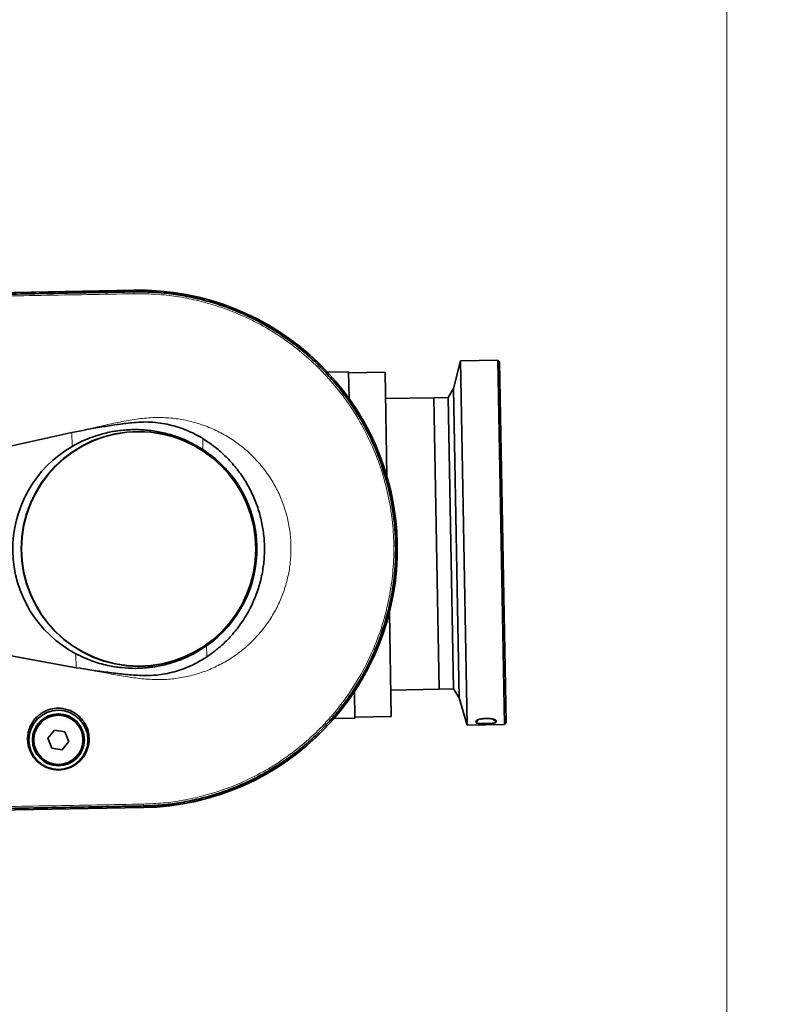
# Model space of a CAD drawing. Header units: millimetres. Extents: x 0 to 14900, y 0 to 10500.
# Tile 15 of 50: x 6282 to 6724, y 5276 to 5839. Entities that reach past the tile are written whole.
import ezdxf

# ---------------------------------------------------------------- set-up
doc = ezdxf.new("R2010")
doc.units = ezdxf.units.MM
doc.header["$LTSCALE"] = 25
doc.styles.add('SLDTEXTSTYLE0', font='TXT', dxfattribs={"width": 0.605})
doc.dimstyles.new('SLDDIMSTYLE0', dxfattribs={"dimtxt": 87.5, "dimasz": 87.5, "dimexe": 0, "dimexo": 0.0625, "dimgap": 21.875, "dimtad": 1, "dimdec": 0, "dimrnd": 1e-09, "dimzin": 12, "dimdsep": 46, "dimtxsty": 'SLDTEXTSTYLE0', "dimsah": 1, "dimcen": 0.09, "dimadec": 0, "dimazin": 3, "dimtfac": 1, "dimtofl": 0, "dimtmove": 0, "dimatfit": 3, "dimfxl": 1, "dimfrac": 2, "dimtolj": 1, "dimtzin": 12, "dimarcsym": 0})

# ---------------------------------------------------------------- blocks, each defined once
blk = doc.blocks.new('_D_5')
at = {"color": 7, "linetype": 'Continuous', "lineweight": 0}
for p, q in [((3803.87, 7856.38), (6724.19, 7856.38)), ((6686.69, 7856.38), (6686.69, 4544.59)), ((3932.67, 4544.59), (6724.19, 4544.59))]:
    blk.add_line(p, q, dxfattribs=at)
at = {"color": 7, "linetype": 'Continuous', "lineweight": 18}
for points in [[(6686.69, 7856.38), (6674.19, 7768.88), (6699.19, 7768.88)], [(6686.69, 4544.59), (6699.19, 4632.09), (6674.19, 4632.09)]]:
    blk.add_solid(points, dxfattribs=at)
at = {"color": 7, "linetype": 'Continuous', "lineweight": 18, "insert": (6573.9, 6066.81), "char_height": 87.5, "attachment_point": 1, "rotation": 90, "style": 'SLDTEXTSTYLE0'}
blk.add_mtext('3312', dxfattribs=at)

msp = doc.modelspace()

# ---------------------------------------------------------------- linework, layer by layer
at = {"color": 7, "linetype": 'Continuous', "lineweight": 35}
for p, q in [((6347.6518608, 5684.3071077), (6241.4195922, 5682.3660761)), ((6241.4215858, 5682.2569669), (6347.6538544, 5684.1979985)), ((6347.6623802, 5683.3755438), (6347.6688797, 5683.3756649)), ((6534.3575792, 5643.9612141), (6530.4386297, 5628.1883296)), ((6555.7081822, 5644.3513233), (6534.3575792, 5643.9612141)), ((6534.3575792, 5643.9612141), (6538.1635234, 5435.6626481)), ((6556.7687048, 5643.3288602), (6555.7081822, 5644.3513233)), ((6559.5141264, 5436.0527574), (6555.7081822, 5644.3513233)), ((6556.7687048, 5643.3288602), (6560.5365895, 5437.11328)), ((6470.4009188, 5637.5834221), (6458.4669326, 5637.3653692)), ((6470.4009188, 5637.5834221), (6470.6774704, 5622.4478074)), ((6491.2402902, 5637.4432701), (6470.4104336, 5637.0626756)), ((6491.2402902, 5637.4432701), (6492.3278445, 5577.9216411)), ((6530.4386297, 5628.1883296), (6527.4477238, 5622.9981494)), ((6530.4386297, 5628.1883296), (6533.670991, 5451.2818415)), ((6519.1157812, 5622.8459116), (6491.5162212, 5622.341624)), ((6527.4477238, 5622.9981494), (6519.1157812, 5622.8459116)), ((6519.1157812, 5622.8459116), (6522.1605366, 5456.2070589)), ((6527.4477238, 5622.9981494), (6530.4924792, 5456.3592967)), ((6263.0409818, 5592.1705916), (6312.0828597, 5602.960569)), ((6493.7493532, 5500.1227542), (6494.8369075, 5440.6011253)), ((6314.5394861, 5468.5098972), (6265.1361939, 5477.5000549)), ((6473.7400142, 5454.8353991), (6474.0165658, 5439.6997844)), ((6494.5609766, 5455.7027713), (6522.1605366, 5456.2070589)), ((6522.1605366, 5456.2070589), (6530.4924792, 5456.3592967)), ((6530.4924792, 5456.3592967), (6533.670991, 5451.2818415)), ((6533.670991, 5451.2818415), (6538.1635234, 5435.6626481)), ((6462.0825796, 5439.4817316), (6474.0165658, 5439.6997844)), ((6474.0070509, 5440.2205308), (6494.8369075, 5440.6011253)), ((6543.3448894, 5437.1861415), (6543.329403, 5438.0337084)), ((6302.2298024, 5432.8238146), (6298.4780073, 5428.1234939)), ((6308.1762972, 5431.9248251), (6302.2298024, 5432.8238146)), ((6538.1635234, 5435.6626481), (6559.5141264, 5436.0527574)), ((6559.5141264, 5436.0527574), (6560.5365895, 5437.11328)), ((6298.4780073, 5428.1234939), (6300.672707, 5422.5241837)), ((6310.3709968, 5426.3255149), (6308.1762972, 5431.9248251)), ((6300.672707, 5422.5241837), (6306.6192017, 5421.6251942)), ((6306.6192017, 5421.6251942), (6310.3709968, 5426.3255149)), ((6353.054308, 5388.6322532), (6246.8220394, 5386.6912217)), ((6246.824033, 5386.5821125), (6353.0563016, 5388.5231441)), ((6353.0392896, 5389.454207), (6353.0298682, 5389.4540392))]:
    msp.add_line(p, q, dxfattribs=at)
at = {"color": 8, "linetype": 'Continuous', "lineweight": 18}
for p, q in [((6347.6688797, 5683.3756649), (6347.6538544, 5684.1979985)), ((6347.6623802, 5683.3755438), (6347.6884054, 5682.3070286)), ((6312.2282997, 5595.0006661), (6312.0828597, 5602.960569)), ((6386.95474, 5599.5503094), (6387.0703018, 5593.2256338)), ((6389.1211373, 5480.9838167), (6389.2368087, 5474.6531472)), ((6314.5394861, 5468.5098972), (6314.3939343, 5476.4759186)), ((6543.329403, 5438.0337084), (6543.8335881, 5438.5452303)), ((6543.3448894, 5437.1861415), (6545.1036771, 5438.9853682)), ((6552.9847073, 5439.1228369), (6554.8013107, 5437.3954684)), ((6554.2625506, 5438.7364938), (6554.7858244, 5438.2430354)), ((6353.0197639, 5390.5228486), (6353.0298682, 5389.4540392)), ((6353.0392896, 5389.454207), (6353.054308, 5388.6322532))]:
    msp.add_line(p, q, dxfattribs=at)
at = {"color": 7, "linetype": 'Continuous', "lineweight": 35, "flags": 128}
msp.add_lwpolyline([(6554.8013107, 5437.3954684), (6554.7995697, 5437.4907505), (6554.797773, 5437.5890854), (6554.7959205, 5437.6904703), (6554.7940124, 5437.7949022), (6554.7920486, 5437.9023778), (6554.7900293, 5438.0128941), (6554.7879545, 5438.1264478), (6554.7858244, 5438.2430354)], dxfattribs=at)
at = {"color": 7, "linetype": 'Continuous', "lineweight": 35}
for centre, radius in [((6350.3540812, 5536.4151259), 67.1635182), ((6350.3540812, 5536.4151259), 67.010549), ((6304.4245021, 5427.2245044), 16.9270833), ((6304.4245021, 5427.2245044), 14.84375), ((6304.4245021, 5427.2245044), 14.0625)]:
    msp.add_circle(centre, radius, dxfattribs=at)
at = {"color": 8, "linetype": 'Continuous', "lineweight": 18}
msp.add_circle((6304.4245021, 5427.2245044), 14.4270833, dxfattribs=at)
at = {"color": 7, "linetype": 'Continuous', "lineweight": 35}
for radius, start, end in [(147.9166667, 271.04676803, 91.04676803), (147.8075393, 271.04676803, 91.04676803), (67.6425507, 304.967829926, 57.125706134)]:
    msp.add_arc((6350.3540812, 5536.4151259), radius, start, end, dxfattribs=at)
msp.add_ellipse((6346.2525704, 5536.3401848), major_axis=(67.8972085, 1.2405894), ratio=0.9981737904, start_param=2.0773499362, end_param=4.205835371, dxfattribs=at)
for points, knots in [([(6241.4436213, 5681.4341314), (6244.9169074, 5681.4972852), (6251.8634025, 5681.6235912), (6265.7562325, 5681.8791977), (6283.1222971, 5682.1954407), (6304.2985887, 5682.5824344), (6322.1701996, 5682.9098377), (6336.7372053, 5683.1741968), (6344.0206428, 5683.3084279), (6347.6623802, 5683.3755438)], [0, 0, 0, 0, 0.09809791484, 0.19619365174, 0.39238507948, 0.58857648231, 0.79428791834, 0.89714343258, 1, 1, 1, 1]), ([(6347.6688797, 5683.3756649), (6351.1747641, 5683.3672202), (6358.1952698, 5683.3503099), (6368.6933306, 5682.3657551), (6379.1057613, 5680.6903712), (6389.3701229, 5678.2556012), (6399.4342863, 5675.0970648), (6409.2449732, 5671.2215886), (6418.7542309, 5666.6564892), (6427.9105245, 5661.4191665), (6436.6695158, 5655.541461), (6444.982895, 5649.0487752), (6452.8116139, 5641.9792495), (6460.1116477, 5634.3650195), (6466.8495688, 5626.2491359), (6472.9860759, 5617.6694762), (6478.4944417, 5608.6736411), (6483.3415931, 5599.3049589), (6487.5076181, 5589.6141751), (6490.9657589, 5579.6488201), (6493.703749, 5569.4620395), (6495.7019095, 5559.1047), (6496.955586, 5548.6311402), (6497.4525546, 5538.0945329), (6497.1961979, 5527.5493295), (6496.1820887, 5517.0498695), (6494.421008, 5506.649588), (6491.916151, 5496.4029846), (6488.6863131, 5486.3613131), (6484.7426566, 5476.5779311), (6480.1107843, 5467.1009709), (6474.8092478, 5457.9817101), (6468.8701326, 5449.2642432), (6462.319279, 5440.9966297), (6455.1950371, 5433.2176722), (6447.5297665, 5425.9712513), (6439.3667816, 5419.2904637), (6430.7442345, 5413.2143519), (6421.7098734, 5407.7693885), (6412.3073582, 5402.988292), (6402.5877978, 5398.88965), (6392.5981787, 5395.5023869), (6382.4008196, 5392.8370506), (6372.3682404, 5390.9838175), (6362.5693689, 5389.8065075), (6356.2158866, 5389.571637), (6353.0392896, 5389.454207)], [0, 0, 0, 0, 0.02277228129, 0.04560131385, 0.06843042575, 0.09125959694, 0.11408876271, 0.13691762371, 0.15974648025, 0.18257542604, 0.2054043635, 0.22823328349, 0.25106221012, 0.27389112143, 0.29672002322, 0.31954895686, 0.34237790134, 0.36520681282, 0.38803571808, 0.41086463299, 0.43369354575, 0.45652247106, 0.47935139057, 0.50218030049, 0.5250092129, 0.54783814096, 0.57066705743, 0.59349597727, 0.61632490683, 0.63915380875, 0.66198271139, 0.68481165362, 0.70764059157, 0.73046950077, 0.75329841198, 0.77612732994, 0.79895624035, 0.82178519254, 0.84461415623, 0.86744301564, 0.89027187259, 0.91310109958, 0.93593043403, 0.95870065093, 0.97935126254, 1, 1, 1, 1]), ([(6312.0828597, 5602.960569), (6317.7722468, 5604.0712419), (6326.3135384, 5605.7386588), (6337.7989625, 5607.491686), (6345.3349088, 5608.4749648), (6351.7882585, 5609.0046597), (6357.1907567, 5608.9852197), (6362.6168292, 5608.4456351), (6367.889728, 5607.4660557), (6372.9243732, 5606.0775134), (6377.7369968, 5604.3150777), (6382.44942, 5602.1761994), (6385.4529556, 5600.4256125), (6386.95474, 5599.5503094)], [0, 0, 0, 0, 0.225839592, 0.3390456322, 0.4522372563, 0.5215445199, 0.590804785, 0.6620692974, 0.7333342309, 0.7991181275, 0.8649046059, 0.9324515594, 1, 1, 1, 1]), ([(6312.2282997, 5595.0006661), (6314.1078828, 5596.0220181), (6317.8670726, 5598.0647353), (6324.3146823, 5600.6747328), (6331.4972099, 5602.8115264), (6339.3988031, 5604.2262951), (6347.4422639, 5604.7752409), (6355.5314541, 5604.4008893), (6363.5649617, 5603.1309422), (6371.6022444, 5600.8994462), (6379.5499227, 5597.7069574), (6384.563543, 5594.719388), (6387.0703018, 5593.2256338)], [0, 0, 0, 0, 0.0815939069, 0.1631888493, 0.2649216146, 0.366971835, 0.468706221, 0.5716789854, 0.6749802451, 0.7779467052, 0.8889756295, 1, 1, 1, 1]), ([(6386.95474, 5599.5503094), (6389.6866131, 5597.7271384), (6394.7334225, 5594.3590478), (6401.2437833, 5588.3260431), (6406.7554371, 5582.0427776), (6411.5250492, 5575.1739547), (6415.4745366, 5567.8082249), (6418.5784569, 5560.0515792), (6420.8013572, 5552.0018617), (6422.0861382, 5543.7550721), (6422.4510934, 5535.4225186), (6421.8870972, 5527.0990517), (6420.3700878, 5518.8949942), (6417.9558687, 5510.9092179), (6414.6686909, 5503.2374206), (6410.5196232, 5495.9935616), (6405.5963252, 5489.2487047), (6400.2832025, 5483.475805), (6394.8143318, 5478.585766), (6391.0959816, 5475.9640191), (6389.2368087, 5474.6531472)], [0, 0, 0, 0, 0.0662607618, 0.1224088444, 0.1787369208, 0.2348861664, 0.2909809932, 0.3472557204, 0.4033514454, 0.4593553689, 0.5155363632, 0.5715374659, 0.6275563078, 0.6837525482, 0.7397694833, 0.7958322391, 0.8520732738, 0.9081350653, 0.9540675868, 1, 1, 1, 1]), ([(6389.1211373, 5480.9838167), (6387.5342069, 5479.9289998), (6384.3603269, 5477.8193533), (6378.6567658, 5474.8150206), (6372.0251325, 5472.0616324), (6364.4329414, 5469.8581897), (6356.5985075, 5468.4764254), (6348.6084391, 5467.9845533), (6340.5623323, 5468.3697297), (6332.0524182, 5469.7451977), (6323.1875306, 5472.256413), (6317.3250965, 5475.0694343), (6314.3939343, 5476.4759186)], [0, 0, 0, 0, 0.0725510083, 0.1451028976, 0.2451983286, 0.3456041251, 0.4457067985, 0.5477574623, 0.650127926, 0.7521792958, 0.8760919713, 1, 1, 1, 1]), ([(6389.2368087, 5474.6531472), (6386.5509642, 5473.0155573), (6382.4910932, 5470.5402079), (6376.6273057, 5468.0690831), (6371.9113661, 5466.4564036), (6366.9161381, 5465.2040532), (6361.6218412, 5464.3285181), (6356.2118939, 5463.9397967), (6349.5239621, 5464.0813877), (6341.6538479, 5464.7702983), (6329.5676757, 5466.1622466), (6320.5548555, 5467.5701975), (6314.5394861, 5468.5098972)], [0, 0, 0, 0, 0.1220816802, 0.1845363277, 0.2469887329, 0.3157705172, 0.3845529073, 0.4554679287, 0.5264152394, 0.6445833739, 0.7627865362, 1, 1, 1, 1]), ([(6322.036362, 5427.5463009), (6321.9691785, 5428.8076834), (6321.8348478, 5431.3297665), (6320.6592415, 5434.8470938), (6318.882179, 5437.9562677), (6316.6785184, 5440.5066623), (6314.0661882, 5442.5534652), (6311.2891749, 5444.0232151), (6308.3681112, 5444.9469177), (6305.4990553, 5445.3615085), (6302.666473, 5445.2966001), (6299.9681959, 5444.8191767), (6297.4126334, 5443.9360393), (6295.0268755, 5442.6916381), (6292.8681913, 5441.0978192), (6290.9321061, 5439.1608231), (6289.3145999, 5436.9269544), (6288.0142415, 5434.3706931), (6287.1413849, 5431.5906759), (6286.7219055, 5428.5605443), (6286.8472113, 5425.4341724), (6287.5595788, 5422.2425429), (6288.8918514, 5419.1716006), (6290.8164319, 5416.3557936), (6293.280162, 5413.948882), (6296.0673492, 5412.1071903), (6299.0861767, 5410.8609934), (6302.0255724, 5410.2057005), (6304.8976398, 5410.0696002), (6307.543074, 5410.3405942), (6310.0379199, 5410.9887104), (6312.3729686, 5411.9561688), (6314.5379417, 5413.2495775), (6316.5709026, 5414.8927466), (6318.3647468, 5416.8603598), (6319.9370019, 5419.2242895), (6321.1253344, 5421.8924242), (6321.8807505, 5424.7265293), (6321.9861925, 5426.6372008), (6322.036362, 5427.5463009)], [0, 0, 0, 0, 0.036270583, 0.0725215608, 0.1038750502, 0.1352060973, 0.1633336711, 0.1914447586, 0.2165087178, 0.2415667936, 0.2648316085, 0.288098, 0.3109877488, 0.3338834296, 0.3576217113, 0.3813685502, 0.4069636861, 0.4325685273, 0.4607435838, 0.4889269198, 0.5197798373, 0.55063372, 0.5829966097, 0.6153426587, 0.6464110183, 0.6774445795, 0.7043645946, 0.7312632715, 0.7541526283, 0.7770424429, 0.7985094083, 0.8199848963, 0.8425555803, 0.8651373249, 0.8905063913, 0.9158863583, 0.9448103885, 0.9737407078, 1, 1, 1, 1]), ([(6554.7858244, 5438.2430354), (6554.7838747, 5438.2634038), (6554.7789114, 5438.3152552), (6554.7219404, 5438.4317462), (6554.5855295, 5438.5605113), (6554.3748143, 5438.6861561), (6554.181701, 5438.7781091), (6553.9555335, 5438.8668191), (6553.694787, 5438.9525588), (6553.304673, 5439.0610675), (6552.8538935, 5439.1592801), (6552.3535552, 5439.243839), (6551.9523809, 5439.3001576), (6551.5303427, 5439.3482979), (6551.0891217, 5439.3878187), (6550.6289922, 5439.4182186), (6550.1559495, 5439.4386641), (6549.6754501, 5439.4488131), (6549.1884587, 5439.4485714), (6548.6948078, 5439.4375871), (6548.2035069, 5439.4157839), (6547.720351, 5439.3836102), (6547.2462383, 5439.3413513), (6546.7794114, 5439.2886639), (6546.3312631, 5439.2267266), (6545.9068792, 5439.1567733), (6545.5066083, 5439.0794107), (6545.1272834, 5438.9939427), (6544.7804069, 5438.9029226), (6544.4692395, 5438.8080469), (6544.1931525, 5438.7099931), (6543.9489351, 5438.6074788), (6543.6789949, 5438.470335), (6543.4859641, 5438.331824), (6543.3739482, 5438.1959773), (6543.3336923, 5438.1074579), (6543.3305784, 5438.0539179), (6543.329403, 5438.0337084)], [0, 0, 0, 0, 0.0165075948, 0.0420230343, 0.0935527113, 0.1196181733, 0.1451525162, 0.1708613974, 0.1967520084, 0.2230607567, 0.2752008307, 0.3016480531, 0.3284594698, 0.3550430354, 0.381805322, 0.4091262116, 0.4366381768, 0.4637700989, 0.4910874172, 0.5189883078, 0.5470905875, 0.5744498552, 0.6020000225, 0.6301557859, 0.6585225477, 0.6857101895, 0.7130914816, 0.7410911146, 0.7693078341, 0.7959612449, 0.822806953, 0.8502677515, 0.8779447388, 0.9301903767, 0.9567254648, 0.9836654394, 1, 1, 1, 1]), ([(6543.3448894, 5437.1861415), (6543.3694115, 5437.1255971), (6543.4335121, 5436.9673343), (6544.0590496, 5436.7596143), (6545.2797982, 5436.5959106), (6546.9372634, 5436.510941), (6548.8598395, 5436.5017121), (6550.8346828, 5436.5658341), (6552.6188756, 5436.7022487), (6553.9697359, 5436.9093995), (6554.6984962, 5437.1509884), (6554.771571, 5437.3247513), (6554.8013107, 5437.3954684)], [0, 0, 0, 0, 0.0638240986, 0.1668358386, 0.2709923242, 0.3776383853, 0.4869356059, 0.597972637, 0.7092464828, 0.8191285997, 0.9263898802, 1, 1, 1, 1]), ([(6353.0298682, 5389.4540392), (6349.5562771, 5389.3914335), (6342.6091516, 5389.2662229), (6328.7148582, 5389.0098107), (6311.3469876, 5388.693681), (6290.1707895, 5388.3066575), (6272.3007606, 5387.9792), (6257.7368895, 5387.7147323), (6250.4549631, 5387.581117), (6246.8140013, 5387.5143093)], [0, 0, 0, 0, 0.0981102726, 0.196218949, 0.3924363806, 0.5886532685, 0.7943265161, 0.8971632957, 1, 1, 1, 1])]:
    msp.add_open_spline(points, degree=3, knots=knots, dxfattribs=at)
at = {"color": 8, "linetype": 'Continuous', "lineweight": 18}
for points, knots in [([(6241.4561482, 5680.3653743), (6250.3088363, 5680.5271856), (6268.0142127, 5680.8508084), (6294.5722846, 5681.3358267), (6321.1303512, 5681.8212251), (6338.8357205, 5682.1450941), (6347.6884054, 5682.3070286)], [0, 0, 0, 0, 0.249999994, 0.4999999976, 0.7499999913, 1, 1, 1, 1]), ([(6347.6884054, 5682.3070286), (6351.525363, 5682.2894722), (6359.1794363, 5682.2544501), (6370.6046586, 5681.0572678), (6381.9099134, 5679.0346192), (6393.0252367, 5676.1095938), (6404.7533418, 5672.014367), (6416.9297421, 5666.5220566), (6429.3548187, 5659.3731769), (6441.0267598, 5651.0379693), (6451.8139321, 5641.6056082), (6461.6260999, 5631.1690378), (6470.377259, 5619.8069477), (6477.9720243, 5607.645953), (6484.325364, 5594.8167573), (6489.4094996, 5581.3997643), (6493.164638, 5567.4957447), (6495.5249152, 5553.2775726), (6496.4810408, 5538.9527799), (6496.0294366, 5524.6400949), (6494.1743705, 5510.425941), (6490.9346702, 5496.4541777), (6486.3432732, 5482.8802261), (6480.4509779, 5469.823279), (6473.29811, 5457.3927836), (6464.9648099, 5445.725436), (6455.5391999, 5434.9500626), (6445.0942117, 5425.1296813), (6433.7294686, 5416.3812302), (6421.5775438, 5408.7936406), (6409.5979315, 5402.8601981), (6398.0165349, 5398.3442264), (6387.0250283, 5395.0253092), (6375.8360218, 5392.6036406), (6364.4875551, 5390.9935283), (6356.850763, 5390.6800867), (6353.0197639, 5390.5228486)], [0, 0, 0, 0, 0.0251070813, 0.0500843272, 0.075091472, 0.1002367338, 0.1252452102, 0.1563424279, 0.1875423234, 0.2189439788, 0.2500881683, 0.2812047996, 0.3125764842, 0.3438278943, 0.3749199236, 0.4061522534, 0.4376119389, 0.4690531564, 0.5003568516, 0.5314522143, 0.5626516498, 0.5940532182, 0.6251973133, 0.6563142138, 0.6876862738, 0.7189373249, 0.7500292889, 0.7812618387, 0.8126462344, 0.8437709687, 0.8749050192, 0.9000214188, 0.9250747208, 0.9499876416, 0.9749112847, 1, 1, 1, 1]), ([(6312.0828597, 5602.960569), (6313.8157384, 5603.3188053), (6318.6804034, 5604.3244727), (6326.6618443, 5606.1064481), (6336.0251396, 5608.2697631), (6345.4404376, 5610.1343966), (6354.9274377, 5611.390739), (6364.1566973, 5611.6739308), (6373.0280633, 5610.8462511), (6381.4381389, 5609.1193932), (6389.608159, 5606.4665868), (6397.4216405, 5602.8907876), (6404.7912586, 5598.4675473), (6411.6068313, 5593.2528587), (6417.7597382, 5587.2922834), (6423.1985438, 5580.6942796), (6427.8425284, 5573.5512532), (6431.6080923, 5565.9456177), (6434.4901829, 5557.9993507), (6436.4579259, 5549.8056074), (6437.4624933, 5541.4678722), (6437.5368482, 5533.0997209), (6436.6789751, 5524.7879192), (6434.8767446, 5516.6440713), (6432.1968642, 5508.7621976), (6428.6579377, 5501.211907), (6424.2716549, 5494.1062087), (6419.1239642, 5487.5177443), (6413.2684939, 5481.5115762), (6406.7476148, 5476.1931701), (6399.6591059, 5471.6128386), (6392.0849162, 5467.8194817), (6384.0990805, 5464.8998081), (6375.810757, 5462.8747661), (6367.0813047, 5461.7215412), (6358.0039855, 5461.6463173), (6348.6819665, 5462.5161618), (6339.4072695, 5463.9838019), (6330.1730653, 5465.7503691), (6321.8832893, 5467.2740405), (6316.668739, 5468.1515745), (6314.5394861, 5468.5098972)], [0, 0, 0, 0, 0.015872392, 0.04455815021, 0.07335161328, 0.10207123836, 0.13062407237, 0.15910738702, 0.18470134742, 0.21037484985, 0.23596651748, 0.26157104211, 0.28725681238, 0.31285835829, 0.33830768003, 0.36383890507, 0.3892855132, 0.41442458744, 0.43964498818, 0.46478297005, 0.48966536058, 0.51462726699, 0.53950849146, 0.56427045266, 0.58911016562, 0.61387140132, 0.63875792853, 0.66372329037, 0.68861212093, 0.71375337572, 0.73897425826, 0.76411825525, 0.78955184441, 0.81506585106, 0.84050214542, 0.86836806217, 0.8963020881, 0.9243990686, 0.95256840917, 0.98063229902, 1, 1, 1, 1]), ([(6353.0197639, 5390.5228486), (6344.1670734, 5390.3613816), (6326.4616924, 5390.0384475), (6299.9036183, 5389.5534079), (6273.345553, 5389.0678896), (6255.640169, 5388.7445046), (6246.7874771, 5388.5828122)], [0, 0, 0, 0, 0.2499999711, 0.4999999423, 0.7499999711, 1, 1, 1, 1])]:
    msp.add_open_spline(points, degree=3, knots=knots, dxfattribs=at)

# ---------------------------------------------------------------- dimensions: what is measured, and where the dimension line sits
at = {"color": 7, "linetype": 'Continuous', "lineweight": 18}
dim = msp.add_linear_dim(base=(6686.6938051, 4544.5923172), p1=(3753.8725798, 7856.3816582), p2=(3882.6725798, 4544.5923172), angle=90, dimstyle='SLDDIMSTYLE0', dxfattribs=at)
dim.commit()
dim.dimension.update_dxf_attribs({"geometry": '_D_5', "text_midpoint": (6686.6938051, 6200.4869877), "dimtype": 160})

doc.saveas('drawing.dxf')
